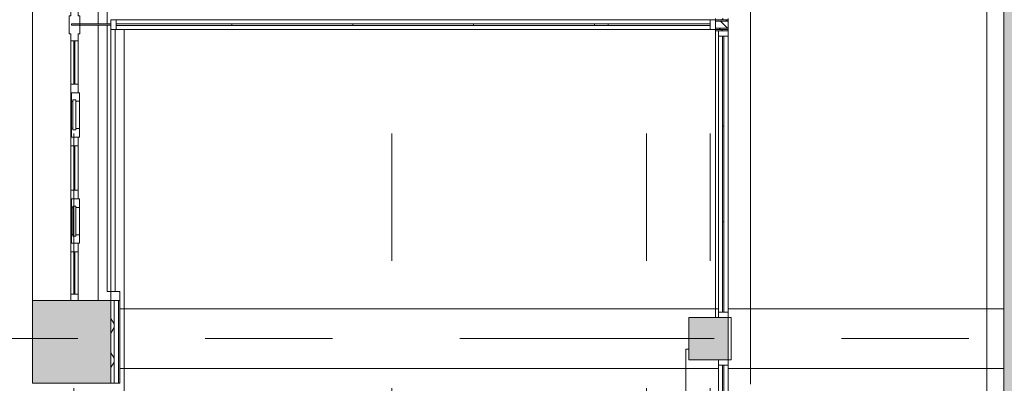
# Model space of a CAD drawing. Header units: millimetres. Extents: x -76482 to 3644, y -39128 to 75172.
# Tile 95 of 149: x -36900 to -27616, y 17969 to 21397. Entities that reach past the tile are written whole.
import ezdxf

# ---------------------------------------------------------------- set-up
doc = ezdxf.new("R2010")
doc.units = ezdxf.units.MM
doc.linetypes.add('Center', pattern=[5999.999824, 2400.000015, -1199.999936, 1199.999936, -1199.999936])
for name, color, linetype, lineweight in [('_Beyond_', 7, 'Continuous', 9), ('Common Edges', 7, 'Continuous', 9), ('Curtain Panels', 7, 'Continuous', 9), ('Curtain Wall Mullions', 7, 'Continuous', 9), ('Curtain Wall Mullions-1', 7, 'Continuous', 18), ('Cut Pattern', 7, 'Continuous', 9), ('Floors', 7, 'Continuous', 9), ('Structural Framing', 7, 'Continuous', 9), ('Walls', 7, 'Continuous', 9), ('Walls-2', 7, 'Continuous', 18), ('Windows', 7, 'Continuous', 9)]:
    doc.layers.add(name, color=color, linetype=linetype, lineweight=lineweight)
for name, color, linetype, lineweight, true_color in [('_Beyond_-1', 250, 'Continuous', 9, 0x333333), ('Cut Pattern-1', 9, 'Continuous', 9, 0x808080), ('Cut Pattern-2', 7, 'Continuous', 9, 0x787878), ('Grids-3', 7, 'Center', 9, 0xaaaaaa), ('Structural Framing-4', 250, 'Continuous', 9, 0x333333)]:
    doc.layers.add(name, color=color, linetype=linetype, lineweight=lineweight, true_color=true_color)
pattern_1 = [(45, (0, 0), (0, 98.99495), [70, -70])]
pattern_2 = [(315, (-30280, 21292.5), (70.71, 70.71), [])]

# ---------------------------------------------------------------- blocks, each defined once
blk = doc.blocks.new('-1 korruse talad - -1 korruse talad-4257404-2_ korruse plaan')
at = {"layer": 'Structural Framing-4'}
for p, q in [((-35955.5, 18671.7), (-30312, 18671.7)), ((-30220, 18671.7), (-27620, 18671.7)), ((-30312, 18108.3), (-35955.5, 18108.3)), ((-27620, 18108.3), (-30220, 18108.3))]:
    blk.add_line(p, q, dxfattribs=at)
blk = doc.blocks.new('System Panel - VLS Klaas KAR_LAM 6_1_6-8814309-2_ korruse plaan')
at = {"layer": 'Curtain Panels'}
for p, q in [((545, 6.5), (-545, 6.5)), ((-545, 6.5), (-545, -6.5)), ((545, -6.5), (545, 6.5)), ((-545, -6.5), (545, -6.5))]:
    blk.add_line(p, q, dxfattribs=at)
blk = doc.blocks.new('System Panel - VLS Klaas KAR_LAM 6_1_6-8814310-2_ korruse plaan')
at = {"layer": 'Curtain Panels'}
for p, q in [((570, 6.5), (-570, 6.5)), ((-570, 6.5), (-570, -6.5)), ((570, -6.5), (570, 6.5)), ((-570, -6.5), (570, -6.5))]:
    blk.add_line(p, q, dxfattribs=at)
blk = doc.blocks.new('Rectangular Mullion - 50mm x 92mm-6965958-2_ korruse plaan')
at = {"layer": 'Curtain Wall Mullions'}
for p, q in [((-34900, 21396), (-35990, 21396)), ((-34900, 21304), (-35990, 21304))]:
    blk.add_line(p, q, dxfattribs=at)
blk = doc.blocks.new('Rectangular Mullion - 50mm x 92mm-6965959-2_ korruse plaan')
at = {"layer": 'Curtain Wall Mullions'}
for p, q in [((-33760, 21396), (-34900, 21396)), ((-33760, 21304), (-34900, 21304))]:
    blk.add_line(p, q, dxfattribs=at)
blk = doc.blocks.new('Rectangular Mullion - 50mm x 92mm-8812467-2_ korruse plaan')
at = {"layer": 'Curtain Wall Mullions-1'}
for p, q in [((-50, 46), (0, 46)), ((-50, -46), (-50, 46)), ((0, 46), (0, -46)), ((0, -46), (-50, -46))]:
    blk.add_line(p, q, dxfattribs=at)
blk = doc.blocks.new('Rectangular Mullion - 50mm x 92mm-8812468-2_ korruse plaan')
at = {"layer": 'Curtain Wall Mullions-1'}
for p, q in [((0, 46), (-50, 46)), ((-50, 46), (-50, -46)), ((0, -46), (0, 46)), ((-50, -46), (0, -46))]:
    blk.add_line(p, q, dxfattribs=at)
blk = doc.blocks.new('System Panel - VLS Klaas KAR_LAM 6_1_6-10329057-2_ korruse plaan')
at = {"layer": 'Curtain Panels'}
for p, q in [((64.2, 6.5), (-64.2, 6.5)), ((-64.2, 6.5), (-64.2, -6.5)), ((64.2, -6.5), (64.2, 6.5)), ((-64.2, -6.5), (64.2, -6.5))]:
    blk.add_line(p, q, dxfattribs=at)
blk = doc.blocks.new('Rectangular Mullion - 50mm x 92mm-10329055-2_ korruse plaan')
at = {"layer": 'Curtain Wall Mullions'}
for p, q in [((-31351.7, 21396), (-31480, 21396)), ((-31351.7, 21304), (-31480, 21304))]:
    blk.add_line(p, q, dxfattribs=at)
blk = doc.blocks.new('System Panel - Peegelaknad 6-16-4-16-4_ paneel-13635729-2_ korruse plaan')
at = {"layer": 'Curtain Panels'}
for p, q in [((185, 5), (-185, 5)), ((-185, 5), (-185, -5)), ((185, -5), (185, 5)), ((-185, -5), (185, -5))]:
    blk.add_line(p, q, dxfattribs=at)
blk = doc.blocks.new('System Panel - VLS Klaas KAR_LAM 6_1_6-8814205-2_ korruse plaan')
at = {"layer": 'Curtain Panels'}
for p, q in [((535, 6.5), (-535, 6.5)), ((-535, 6.5), (-535, -6.5)), ((535, -6.5), (535, 6.5)), ((-535, -6.5), (535, -6.5))]:
    blk.add_line(p, q, dxfattribs=at)
blk = doc.blocks.new('Rectangular Mullion - 50mm x 92mm-6650136-2_ korruse plaan')
at = {"layer": 'Curtain Wall Mullions'}
for p, q in [((-30312, 17070), (-30312, 18140)), ((-30220, 17070), (-30220, 18140))]:
    blk.add_line(p, q, dxfattribs=at)
blk = doc.blocks.new('Rectangular Mullion - 50mm x 92mm-6650015-2_ korruse plaan')
at = {"layer": 'Curtain Wall Mullions-1'}
for p, q in [((0, 46), (-50, 46)), ((-50, 46), (-50, -46)), ((0, -46), (0, 46)), ((-50, -46), (0, -46))]:
    blk.add_line(p, q, dxfattribs=at)
blk = doc.blocks.new('System Panel - VLS Klaas KAR_LAM 6_1_6-13878875-2_ korruse plaan')
at = {"layer": 'Curtain Panels'}
for p, q in [((425.4, 6.5), (-425.4, 6.5)), ((-425.4, 6.5), (-425.4, -6.5)), ((425.4, -6.5), (425.4, 6.5)), ((-425.4, -6.5), (425.4, -6.5))]:
    blk.add_line(p, q, dxfattribs=at)
blk = doc.blocks.new('System Panel - VLS Klaas KAR_LAM 6_1_6-13878880-2_ korruse plaan')
at = {"layer": 'Curtain Panels'}
for p, q in [((450.4, 6.5), (-450.4, 6.5)), ((-450.4, 6.5), (-450.4, -6.5)), ((450.4, -6.5), (450.4, 6.5)), ((-450.4, -6.5), (450.4, -6.5))]:
    blk.add_line(p, q, dxfattribs=at)
blk = doc.blocks.new('Rectangular Mullion - 50mm x 92mm-6961637-2_ korruse plaan')
at = {"layer": 'Curtain Wall Mullions'}
for p, q in [((-30312, 19490.8), (-30312, 18640)), ((-30220, 19490.8), (-30220, 18640))]:
    blk.add_line(p, q, dxfattribs=at)
blk = doc.blocks.new('Rectangular Mullion - 50mm x 92mm-13878609-2_ korruse plaan')
at = {"layer": 'Curtain Wall Mullions'}
for p, q in [((-30312, 20391.7), (-30312, 19490.8)), ((-30220, 20391.7), (-30220, 19490.8))]:
    blk.add_line(p, q, dxfattribs=at)
blk = doc.blocks.new('Rectangular Mullion - 50mm x 92mm-13878605-2_ korruse plaan')
at = {"layer": 'Curtain Wall Mullions'}
for p, q in [((-30312, 21242.5), (-30312, 20391.7)), ((-30220, 21242.5), (-30220, 20391.7))]:
    blk.add_line(p, q, dxfattribs=at)
blk = doc.blocks.new('Rectangular Mullion - 50mm x 92mm-6649993-2_ korruse plaan')
at = {"layer": 'Curtain Wall Mullions-1'}
for p, q in [((0, 46), (-50, 46)), ((-50, 46), (-50, -46)), ((0, -46), (0, 46)), ((-50, -46), (0, -46))]:
    blk.add_line(p, q, dxfattribs=at)
blk = doc.blocks.new('Rectangular Mullion - 50mm x 92mm-6649987-2_ korruse plaan')
at = {"layer": 'Curtain Wall Mullions-1'}
for p, q in [((-50, 46), (0, 46)), ((-50, -46), (-50, 46)), ((0, 46), (0, -46)), ((0, -46), (-50, -46))]:
    blk.add_line(p, q, dxfattribs=at)
blk = doc.blocks.new('System Panel - VLS Klaas KAR_LAM 6_1_6-8816022-2_ korruse plaan')
at = {"layer": 'Curtain Panels'}
for p, q in [((480.8, 6.5), (-480.8, 6.5)), ((-480.8, 6.5), (-480.8, -6.5)), ((480.8, -6.5), (480.8, 6.5)), ((-480.8, -6.5), (480.8, -6.5))]:
    blk.add_line(p, q, dxfattribs=at)
blk = doc.blocks.new('Rectangular Mullion - 50mm x 92mm-6966897-2_ korruse plaan')
at = {"layer": 'Curtain Wall Mullions'}
for p, q in [((-30390, 21396), (-31351.7, 21396)), ((-30390, 21304), (-31351.7, 21304))]:
    blk.add_line(p, q, dxfattribs=at)
blk = doc.blocks.new('System Panel - Peegelaknad 6-16-4-16-4_ paneel-13544894-2_ korruse plaan')
at = {"layer": 'Curtain Panels'}
for p, q in [((205, 5), (-205, 5)), ((-205, 5), (-205, -5)), ((205, -5), (205, 5)), ((-205, -5), (205, -5))]:
    blk.add_line(p, q, dxfattribs=at)
blk = doc.blocks.new('System Panel - Peegelaknad 6-16-4-16-4_ paneel-13544896-2_ korruse plaan')
at = {"layer": 'Curtain Panels'}
for p, q in [((200, 5), (-200, 5)), ((-200, 5), (-200, -5)), ((200, -5), (200, 5)), ((-200, -5), (200, -5))]:
    blk.add_line(p, q, dxfattribs=at)
blk = doc.blocks.new('Klaasseina akna tüüp 6 - Aken_ klaas_ parem-12915667-2_ korruse plaan')
at = {"layer": 'Windows'}
for p, q in [((-210, 47.8), (210, 47.8)), ((-210, -26.2), (-210, 47.8)), ((-210, 47.8), (-128.8, 47.8)), ((-210, -26.2), (-210, 47.8)), ((-141.5, 14), (141.5, 14)), ((-141.5, -14), (-141.5, 14)), ((-141.5, 14), (-141.5, -14)), ((-128.8, 14), (-141.5, 14)), ((-128.8, 47.8), (-128.8, 14)), ((128.8, 47.8), (210, 47.8)), ((128.8, 14), (128.8, 47.8)), ((141.5, 14), (128.8, 14)), ((141.5, 14), (141.5, -14)), ((141.5, -14), (141.5, 14)), ((210, 47.8), (210, -26.2)), ((210, 47.8), (210, -26.2)), ((210, -26.2), (-210, -26.2)), ((-125.6, -26.2), (-210, -26.2)), ((141.5, -14), (-141.5, -14)), ((-141.5, -14), (-125.6, -14)), ((-125.6, -14), (-125.6, -26.2)), ((125.6, -26.2), (125.6, -14)), ((125.6, -14), (141.5, -14)), ((210, -26.2), (125.6, -26.2))]:
    blk.add_line(p, q, dxfattribs=at)
blk = doc.blocks.new('System Panel - Peegelaknad 6-16-4-16-4_ paneel-13544898-2_ korruse plaan')
at = {"layer": 'Curtain Panels'}
for p, q in [((210, 5), (-210, 5)), ((-210, 5), (-210, -5)), ((210, -5), (210, 5)), ((-210, -5), (210, -5))]:
    blk.add_line(p, q, dxfattribs=at)
blk = doc.blocks.new('Rectangular Mullion - NEW 80x70mm-10518673-2_ korruse plaan')
at = {"layer": 'Curtain Wall Mullions-1'}
for p, q in [((-40, 35), (40, 35)), ((-40, 26.2), (-40, 35)), ((40, 35), (40, -35)), ((40, -35), (-40, -35))]:
    blk.add_line(p, q, dxfattribs=at)
blk = doc.blocks.new('Rectangular Mullion - NEW 80x70mm-V86-2_ korruse plaan')
at = {"layer": 'Curtain Wall Mullions-1'}
for p, q in [((-40, 35), (40, 35)), ((-40, -35), (-40, 35)), ((40, 35), (40, 26.2)), ((40, -35), (-40, -35))]:
    blk.add_line(p, q, dxfattribs=at)
blk = doc.blocks.new('Rectangular Mullion - NEW 60x70mm-10507970-2_ korruse plaan')
at = {"layer": 'Curtain Wall Mullions'}
blk.add_line((-30485, 5040), (-30485, 5460), dxfattribs=at)
blk = doc.blocks.new('Rectangular Mullion - NEW 60x70mm-V87-2_ korruse plaan')
at = {"layer": 'Curtain Wall Mullions'}
for p, q in [((-36460, 40497.5), (-36460, 40917.5)), ((-36390, 40497.5), (-36390, 40917.5))]:
    blk.add_line(p, q, dxfattribs=at)
blk = doc.blocks.new('Rectangular Mullion - NEW 60x70mm-10507972-2_ korruse plaan')
at = {"layer": 'Curtain Wall Mullions'}
for p, q in [((-30485, 860), (-30485, 1260)), ((-30415, 860), (-30415, 1260))]:
    blk.add_line(p, q, dxfattribs=at)
blk = doc.blocks.new('Rectangular Mullion - NEW 60x70mm-10507973-2_ korruse plaan')
at = {"layer": 'Curtain Wall Mullions'}
for p, q in [((-30485, 2840), (-30485, 3250)), ((-30415, 2840), (-30415, 3250))]:
    blk.add_line(p, q, dxfattribs=at)
blk = doc.blocks.new('Rectangular Mullion - NEW 60x70mm-10518696-2_ korruse plaan')
at = {"layer": 'Curtain Wall Mullions-1'}
for p, q in [((-60, 35), (0, 35)), ((-60, -35), (-60, 35)), ((0, 35), (0, -35)), ((0, -35), (-60, -35))]:
    blk.add_line(p, q, dxfattribs=at)
blk = doc.blocks.new('Rectangular Mullion - NEW 300x100mm-10518690-2_ korruse plaan')
at = {"layer": 'Curtain Wall Mullions-1'}
for p, q in [((-150, 35), (-85, 35)), ((-150, -35), (-150, 35)), ((-85, 35), (-85, 50)), ((-85, 50), (85, 50)), ((85, 50), (85, 35)), ((85, 35), (150, 35)), ((150, 35), (150, -35)), ((-85, -35), (-150, -35)), ((-85, -50), (-85, -35)), ((85, -50), (-85, -50)), ((150, -35), (85, -35)), ((85, -35), (85, -50))]:
    blk.add_line(p, q, dxfattribs=at)

msp = doc.modelspace()

# ---------------------------------------------------------------- hatches: boundary and pattern name
at = {"layer": 'Cut Pattern'}
h = msp.add_hatch(dxfattribs=at)
h.set_pattern_fill('FP_1', color=256, style=0, pattern_type=2)
h.set_pattern_definition(pattern_1)
h.paths.add_polyline_path([(-30340, 21395), (-30220, 21395), (-30220, 21407.5), (-30340, 21407.5)])
h = msp.add_hatch(dxfattribs=at)
h.set_pattern_fill('FP_31', color=256, angle=-225, style=0, pattern_type=2)
h.set_pattern_definition(pattern_2)
h.paths.add_polyline_path([(-30340, 21383), (-30220, 21383), (-30220, 21395), (-30340, 21395)])
h = msp.add_hatch(dxfattribs=at)
h.set_pattern_fill('FP_31', color=256, angle=-225, style=0, pattern_type=2)
h.set_pattern_definition(pattern_2)
h.paths.add_polyline_path([(-30340, 21305), (-30220, 21305), (-30220, 21317), (-30340, 21317)])
h = msp.add_hatch(dxfattribs=at)
h.set_pattern_fill('FP_1', color=256, style=0, pattern_type=2)
h.set_pattern_definition(pattern_1)
h.paths.add_polyline_path([(-30340, 21292.5), (-30220, 21292.5), (-30220, 21305), (-30340, 21305)])
h = msp.add_hatch(dxfattribs=at)
h.set_pattern_fill('FP_6', color=256, style=0, pattern_type=2)
h.set_pattern_definition([(0, (0, 0), (281.25, 162.38), [187.5, -375]), (120, (0, 0), (-281.2502, 162.37964), [187.5, -375]), (60, (0, 0), (-0.0002, 324.75964), [0, -375, 187.5, 0])])
h.paths.add_polyline_path([(-36040, 12420), (-36010, 12420), (-36010, 12768.7), (-36040, 12768.7), (-36040, 12467.3)])
h.paths.add_polyline_path([(-36040, 17968.7), (-36010, 17968.7), (-36010, 18748.7), (-36040, 18748.7), (-36040, 18150.6)])
at = {"layer": 'Cut Pattern-1'}
for points in [[(-27620, 12650), (-27290, 12650), (-27290, 24190), (-27490, 24190), (-27490, 24320), (-27620, 24320), (-27620, 14091.1)], [(-30590, 18190), (-30220, 18190), (-30220, 18590), (-30590, 18590)]]:
    msp.add_hatch(color=256, dxfattribs=at).paths.add_polyline_path(points)
h = msp.add_hatch(color=256, dxfattribs=at)
h.paths.add_polyline_path([(-36212, 6590), (-36040, 6590), (-36040, 6796.6), (-36780, 6796.6), (-36780, 6590)])
h.paths.add_polyline_path([(-36040, 11996.6), (-36040, 12768.7), (-36780, 12768.7), (-36780, 11996.6), (-36212, 11996.6)])
h.paths.add_polyline_path([(-36780, 17968.7), (-36040, 17968.7), (-36040, 18748.7), (-36780, 18748.7), (-36780, 18150.6)])
at = {"layer": 'Cut Pattern-2'}
h = msp.add_hatch(dxfattribs=at)
h.set_pattern_fill('FP_2', color=256, style=0, pattern_type=2)
h.set_pattern_definition([(45, (0, 0), (-212.132, 212.132), []), (135, (0, 0), (-212.132, -212.132), [])])
h.paths.add_polyline_path([(-30340, 21317), (-30220, 21317), (-30220, 21383), (-30340, 21383)])

# ---------------------------------------------------------------- linework, layer by layer
at = {"layer": '_Beyond_'}
for p, q in [((-36000, 21304), (-36000, 18833.2)), ((-30190, 18590), (-30220, 18590)), ((-30190, 18190), (-30190, 18590)), ((-30220, 18190), (-30190, 18190))]:
    msp.add_line(p, q, dxfattribs=at)
at = {"layer": '_Beyond_-1'}
for p, q in [((-27780, 6590), (-27780, 24367.8)), ((-30010, 24315), (-30010, 17960)), ((-35915.5, 21304), (-35915.5, 12492.5)), ((-30340, 18590), (-30340, 21292.5)), ((-30620, 12466), (-30620, 18290)), ((-30620, 18290), (-30590, 18290))]:
    msp.add_line(p, q, dxfattribs=at)
at = {"layer": 'Common Edges'}
for p, q in [((-30340, 21395), (-30220, 21395)), ((-30340, 21383), (-30220, 21383)), ((-30340, 21317), (-30220, 21317)), ((-30340, 21305), (-30220, 21305)), ((-36010, 18748.7), (-36010, 17968.7)), ((-35968, 18748.7), (-35968, 17968.7))]:
    msp.add_line(p, q, dxfattribs=at)
at = {"layer": 'Floors'}
msp.add_line((-36040, 21304), (-36040, 18833.2), dxfattribs=at)
at = {"layer": 'Grids-3'}
for p, q in [((-36390, 65923.4), (-36390, -17569.7)), ((-33390, 65923.4), (-33390, -17569.7)), ((-30990, 65923.4), (-30990, -17569.7)), ((-30390, 65923.4), (-30390, -17569.7)), ((-68751.2, 18390), (-17590, 18390))]:
    msp.add_line(p, q, dxfattribs=at)
at = {"layer": 'Walls'}
for p, q in [((-36780, 18748.7), (-36780, 23948.7)), ((-36159.5, 21357), (-36159.5, 23948.7)), ((-36075, 23864.2), (-36075, 21357)), ((-36159.5, 18748.7), (-36159.5, 21347)), ((-36075, 21347), (-36075, 18833.2)), ((-36075, 18833.2), (-36040, 18833.2)), ((-36040, 18833.2), (-36040, 17968.7)), ((-35955.5, 18833.2), (-36039.5, 18833.2)), ((-36039.5, 18833.2), (-36039.5, 18748.7)), ((-35955.5, 18833.2), (-35955.5, 18748.7))]:
    msp.add_line(p, q, dxfattribs=at)
at = {"layer": 'Walls-2'}
for p, q in [((-27620, 24320), (-27620, 12190)), ((-30340, 21407.5), (-30340, 21292.5)), ((-30220, 21292.5), (-30220, 21407.5)), ((-30340, 21292.5), (-30220, 21292.5)), ((-36780, 18748.7), (-36780, 17968.7)), ((-35955.5, 18748.7), (-36780, 18748.7)), ((-35955.5, 17968.7), (-35955.5, 18748.7)), ((-30220, 18590), (-30590, 18590)), ((-30590, 18590), (-30590, 18190)), ((-30220, 18190), (-30220, 18590)), ((-30590, 18190), (-30220, 18190)), ((-36780, 17968.7), (-35955.5, 17968.7))]:
    msp.add_line(p, q, dxfattribs=at)

# ---------------------------------------------------------------- block references
at = {"layer": 'Curtain Panels'}
for name, p, rotation in [('System Panel - Peegelaknad 6-16-4-16-4_ paneel-13635729-2_ korruse plaan', (-36225, 21352), 180), ('System Panel - Peegelaknad 6-16-4-16-4_ paneel-13544894-2_ korruse plaan', (-36384, 20993.7), 269.9999999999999), ('System Panel - VLS Klaas KAR_LAM 6_1_6-13878875-2_ korruse plaan', (-30266, 20817.1), 89.99999999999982), ('System Panel - VLS Klaas KAR_LAM 6_1_6-13878880-2_ korruse plaan', (-30266, 19941.3), 89.99999999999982), ('System Panel - Peegelaknad 6-16-4-16-4_ paneel-13544898-2_ korruse plaan', (-36384, 19998.7), 269.9999999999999), ('System Panel - VLS Klaas KAR_LAM 6_1_6-13878875-2_ korruse plaan', (-30266, 19065.4), 89.99999999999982), ('System Panel - Peegelaknad 6-16-4-16-4_ paneel-13544896-2_ korruse plaan', (-36384, 19008.7), 269.9999999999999), ('System Panel - VLS Klaas KAR_LAM 6_1_6-8814205-2_ korruse plaan', (-30266, 17605), 269.9999999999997)]:
    msp.add_blockref(name, p, dxfattribs=dict(at, rotation=rotation))
for name, p in [('System Panel - VLS Klaas KAR_LAM 6_1_6-8814309-2_ korruse plaan', (-35445, 21350)), ('System Panel - VLS Klaas KAR_LAM 6_1_6-8814310-2_ korruse plaan', (-34330, 21350)), ('System Panel - VLS Klaas KAR_LAM 6_1_6-8814310-2_ korruse plaan', (-33190, 21350)), ('System Panel - VLS Klaas KAR_LAM 6_1_6-8814310-2_ korruse plaan', (-32050, 21350)), ('System Panel - VLS Klaas KAR_LAM 6_1_6-10329057-2_ korruse plaan', (-31415.8, 21350)), ('System Panel - VLS Klaas KAR_LAM 6_1_6-8816022-2_ korruse plaan', (-30870.8, 21350))]:
    msp.add_blockref(name, p, dxfattribs=at)
at = {"layer": 'Curtain Wall Mullions', "extrusion": (0, 0, -1)}
for name, p, rotation in [('Rectangular Mullion - NEW 300x100mm-10518690-2_ korruse plaan', (36384, 21348.7), 270.0000000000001), ('Rectangular Mullion - 50mm x 92mm-8812467-2_ korruse plaan', (30340, 21350), 180), ('Rectangular Mullion - 50mm x 92mm-6649987-2_ korruse plaan', (30266, 21292.5), 90.0000000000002), ('Rectangular Mullion - NEW 80x70mm-V86-2_ korruse plaan', (36384, 20748.7), 270.0000000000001), ('Rectangular Mullion - NEW 80x70mm-10518673-2_ korruse plaan', (36384, 20248.7), 270.0000000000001), ('Rectangular Mullion - NEW 80x70mm-V86-2_ korruse plaan', (36384, 19748.7), 270.0000000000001), ('Rectangular Mullion - NEW 80x70mm-10518673-2_ korruse plaan', (36384, 19248.7), 270.0000000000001), ('Rectangular Mullion - NEW 60x70mm-10518696-2_ korruse plaan', (36384, 18748.7), 270.0000000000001)]:
    msp.add_blockref(name, p, dxfattribs=dict(at, rotation=rotation))
at = {"layer": 'Curtain Wall Mullions'}
for name, p, rotation in [('Rectangular Mullion - 50mm x 92mm-8812468-2_ korruse plaan', (-36040, 21350), 180), ('Rectangular Mullion - 50mm x 92mm-6649993-2_ korruse plaan', (-30266, 18590), 269.9999999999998), ('Rectangular Mullion - 50mm x 92mm-6650015-2_ korruse plaan', (-30266, 18190), 89.99999999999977)]:
    msp.add_blockref(name, p, dxfattribs=dict(at, rotation=rotation))
for name, p in [('Rectangular Mullion - 50mm x 92mm-6965958-2_ korruse plaan', (0, 0)), ('Rectangular Mullion - 50mm x 92mm-6965959-2_ korruse plaan', (0, 0)), ('Rectangular Mullion - 50mm x 92mm-6965959-2_ korruse plaan', (1140, 0)), ('Rectangular Mullion - 50mm x 92mm-6965959-2_ korruse plaan', (2280, 0)), ('Rectangular Mullion - 50mm x 92mm-10329055-2_ korruse plaan', (0, 0)), ('Rectangular Mullion - 50mm x 92mm-6966897-2_ korruse plaan', (0, 0)), ('Rectangular Mullion - NEW 60x70mm-10507973-2_ korruse plaan', (-5934, 17948.7)), ('Rectangular Mullion - 50mm x 92mm-13878605-2_ korruse plaan', (0, 0)), ('Rectangular Mullion - NEW 60x70mm-10507970-2_ korruse plaan', (-5934, 15248.7)), ('Rectangular Mullion - 50mm x 92mm-13878609-2_ korruse plaan', (0, 0)), ('Rectangular Mullion - NEW 60x70mm-V87-2_ korruse plaan', (41, -20708.8)), ('Rectangular Mullion - NEW 60x70mm-10507970-2_ korruse plaan', (-5934, 14248.7)), ('Rectangular Mullion - 50mm x 92mm-6961637-2_ korruse plaan', (0, 0)), ('Rectangular Mullion - NEW 60x70mm-10507972-2_ korruse plaan', (-5934, 17948.7)), ('Rectangular Mullion - 50mm x 92mm-6650136-2_ korruse plaan', (0, 0))]:
    msp.add_blockref(name, p, dxfattribs=at)
at = {"layer": 'Structural Framing'}
msp.add_blockref('-1 korruse talad - -1 korruse talad-4257404-2_ korruse plaan', (0, 0), dxfattribs=at)
at = {"layer": 'Windows', "rotation": 269.9999999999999}
for p in [(-36384, 20498.7), (-36384, 19498.7)]:
    msp.add_blockref('Klaasseina akna tüüp 6 - Aken_ klaas_ parem-12915667-2_ korruse plaan', p, dxfattribs=at)

doc.saveas('drawing.dxf')
